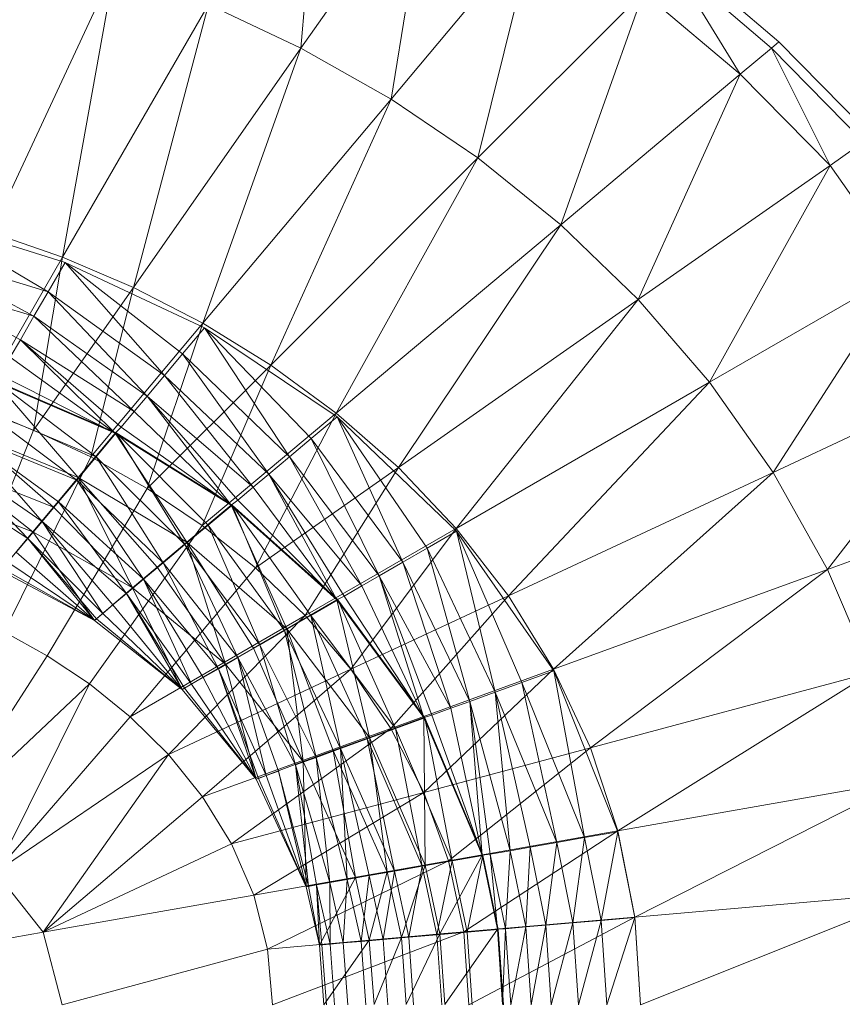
# Model space of a CAD drawing. Header units: metres. Extents: x 391.1 to 427.5, y 12.7 to 28.4.
# Tile 98 of 139: x 408.1106 to 408.2101, y 27.2312 to 27.3503. Entities that reach past the tile are written whole.
import ezdxf

# ---------------------------------------------------------------- set-up
doc = ezdxf.new("R2010")
doc.units = ezdxf.units.M
doc.layers.add('A-DETL-____-MBND', color=7, linetype='Continuous', lineweight=18)
doc.layers.add('A-GENM-____-OTLN', color=7, linetype='Continuous', lineweight=18)

# ---------------------------------------------------------------- blocks, each defined once
blk = doc.blocks.new('Family - LONDR55-XX_ZZ-ARQ-CAA-M3D-Londres55-154724-04_ELEC_P1')
at = {"layer": 'A-DETL-____-MBND', "color": 253, "true_color": 0xaaaaaa}
for p, q in [((0.20299, 0.21652), (0.1942, 0.16667)), ((0.1149, 0.18381), (0.11972, 0.1678)), ((0.1149, 0.18381), (0.12256, 0.16944)), ((0.1149, 0.18381), (0.11972, 0.1678)), ((0.1149, 0.18381), (0.12256, 0.16944)), ((0.11169, 0.18265), (0.11676, 0.16609)), ((0.11169, 0.18265), (0.11972, 0.1678)), ((0.11169, 0.18265), (0.11972, 0.1678)), ((0.11169, 0.18265), (0.11676, 0.16609)), ((0.10784, 0.18124), (0.11676, 0.16609)), ((0.10784, 0.18124), (0.11676, 0.16609)), ((0.10784, 0.18124), (0.11322, 0.16404)), ((0.1411, 0.18021), (0.14578, 0.16795)), ((0.1411, 0.18021), (0.14578, 0.16795)), ((0.1411, 0.18021), (0.14578, 0.16795)), ((0.13967, 0.17932), (0.14658, 0.16855)), ((0.13967, 0.17932), (0.14658, 0.16855)), ((0.18172, 0.17968), (0.16078, 0.16621)), ((0.18172, 0.17968), (0.16419, 0.1611)), ((0.13699, 0.17777), (0.14453, 0.16682)), ((0.13699, 0.17777), (0.14658, 0.16855)), ((0.13699, 0.17777), (0.14658, 0.16855)), ((0.13699, 0.17777), (0.14453, 0.16682)), ((0.13773, 0.17826), (0.1428, 0.16545)), ((0.13773, 0.17826), (0.14578, 0.16795)), ((0.13773, 0.17826), (0.14578, 0.16795)), ((0.13773, 0.17826), (0.1428, 0.16545)), ((0.13349, 0.16785), (0.15543, 0.17661)), ((0.13368, 0.17592), (0.13922, 0.16244)), ((0.13368, 0.17592), (0.1428, 0.16545)), ((0.13368, 0.17592), (0.1428, 0.16545)), ((0.13368, 0.17592), (0.13922, 0.16244)), ((0.13402, 0.17605), (0.13953, 0.16263)), ((0.13402, 0.17605), (0.14453, 0.16682)), ((0.13402, 0.17605), (0.14216, 0.16483)), ((0.13402, 0.17605), (0.13953, 0.16263)), ((0.13402, 0.17605), (0.14453, 0.16682)), ((0.13402, 0.17605), (0.14216, 0.16483)), ((0.13077, 0.17482), (0.11259, 0.16433)), ((0.13077, 0.17482), (0.13349, 0.16785)), ((0.13085, 0.17422), (0.13673, 0.16028)), ((0.13085, 0.17422), (0.13953, 0.16263)), ((0.13085, 0.17422), (0.13953, 0.16263)), ((0.13085, 0.17422), (0.13673, 0.16028)), ((0.10958, 0.17296), (0.07765, 0.15807)), ((0.10958, 0.17296), (0.11259, 0.16433)), ((0.1268, 0.17189), (0.13387, 0.15796)), ((0.1268, 0.17189), (0.13387, 0.15796)), ((0.12758, 0.17234), (0.13673, 0.16028)), ((0.12758, 0.17234), (0.13673, 0.16028)), ((0.12758, 0.17234), (0.13384, 0.15785)), ((0.12764, 0.17243), (0.13387, 0.15796)), ((0.12764, 0.17243), (0.13922, 0.16244)), ((0.12764, 0.17243), (0.13922, 0.16244)), ((0.12764, 0.17243), (0.13387, 0.15796)), ((0.15046, 0.1718), (0.14578, 0.16795)), ((0.14578, 0.16795), (0.15046, 0.1718)), ((0.15022, 0.1716), (0.1565, 0.16048)), ((0.15022, 0.1716), (0.1565, 0.16048)), ((0.1565, 0.16048), (0.15046, 0.1718)), ((0.15046, 0.1718), (0.1565, 0.16048)), ((0.15046, 0.1718), (0.1565, 0.16048)), ((0.15046, 0.1718), (0.1565, 0.16048)), ((0.16419, 0.1611), (0.18695, 0.17244)), ((0.18695, 0.17244), (0.16815, 0.15617)), ((0.18695, 0.17244), (0.1727, 0.15155)), ((0.18695, 0.17244), (0.1942, 0.16667)), ((0.12467, 0.17066), (0.12256, 0.16944)), ((0.12256, 0.16944), (0.12467, 0.17066)), ((0.12467, 0.17066), (0.13387, 0.15796)), ((0.12467, 0.17066), (0.13387, 0.15796)), ((0.13674, 0.16093), (0.15787, 0.1714)), ((0.14947, 0.17097), (0.1565, 0.16048)), ((0.14947, 0.17097), (0.1565, 0.16048)), ((0.15787, 0.1714), (0.16078, 0.16621)), ((0.12256, 0.16944), (0.11972, 0.1678)), ((0.11972, 0.1678), (0.12256, 0.16944)), ((0.12256, 0.16944), (0.13126, 0.15569)), ((0.12256, 0.16944), (0.13387, 0.15796)), ((0.12256, 0.16944), (0.13314, 0.15727)), ((0.12256, 0.16944), (0.13126, 0.15569)), ((0.12256, 0.16944), (0.13387, 0.15796)), ((0.12256, 0.16944), (0.13314, 0.15727)), ((0.14825, 0.16994), (0.14658, 0.16855)), ((0.14658, 0.16855), (0.14825, 0.16994)), ((0.14825, 0.16994), (0.1565, 0.16048)), ((0.14825, 0.16994), (0.1565, 0.16048)), ((0.14578, 0.16795), (0.1428, 0.16545)), ((0.1428, 0.16545), (0.14578, 0.16795)), ((0.14658, 0.16855), (0.14453, 0.16682)), ((0.14453, 0.16682), (0.14658, 0.16855)), ((0.14578, 0.16795), (0.1565, 0.16048)), ((0.14578, 0.16795), (0.1565, 0.16048)), ((0.14578, 0.16795), (0.15256, 0.15587)), ((0.14578, 0.16795), (0.15256, 0.15587)), ((0.14578, 0.16795), (0.15256, 0.15587)), ((0.14658, 0.16855), (0.15567, 0.15949)), ((0.14658, 0.16855), (0.1565, 0.16048)), ((0.14658, 0.16855), (0.1563, 0.16024)), ((0.14658, 0.16855), (0.15567, 0.15949)), ((0.14658, 0.16855), (0.1565, 0.16048)), ((0.14658, 0.16855), (0.1563, 0.16024)), ((0.11259, 0.16433), (0.13349, 0.16785)), ((0.13349, 0.16785), (0.11625, 0.15578)), ((0.11972, 0.1678), (0.11676, 0.16609)), ((0.11676, 0.16609), (0.11972, 0.1678)), ((0.11972, 0.1678), (0.1294, 0.15413)), ((0.11972, 0.1678), (0.13126, 0.15569)), ((0.11972, 0.1678), (0.13126, 0.15569)), ((0.11972, 0.1678), (0.1294, 0.15413)), ((0.13349, 0.16785), (0.13674, 0.16093)), ((0.14453, 0.16682), (0.14216, 0.16483)), ((0.14216, 0.16483), (0.14453, 0.16682)), ((0.14453, 0.16682), (0.15325, 0.1566)), ((0.14453, 0.16682), (0.15567, 0.15949)), ((0.14453, 0.16682), (0.15464, 0.15826)), ((0.14453, 0.16682), (0.15325, 0.1566)), ((0.14453, 0.16682), (0.15567, 0.15949)), ((0.14453, 0.16682), (0.15464, 0.15826)), ((0.11676, 0.16609), (0.11322, 0.16404)), ((0.11322, 0.16404), (0.11676, 0.16609)), ((0.11676, 0.16609), (0.12688, 0.15202)), ((0.11676, 0.16609), (0.1294, 0.15413)), ((0.11676, 0.16609), (0.1294, 0.15413)), ((0.11676, 0.16609), (0.12688, 0.15202)), ((0.14057, 0.1541), (0.16078, 0.16621)), ((0.16078, 0.16621), (0.16419, 0.1611)), ((0.1727, 0.15155), (0.1942, 0.16667)), ((0.1942, 0.16667), (0.17784, 0.1474)), ((0.1942, 0.16667), (0.18353, 0.1439)), ((0.1942, 0.16667), (0.18972, 0.14123)), ((0.1942, 0.16667), (0.20299, 0.16439)), ((0.07765, 0.15807), (0.11259, 0.16433)), ((0.11259, 0.16433), (0.08203, 0.14668)), ((0.11259, 0.16433), (0.11625, 0.15578)), ((0.1428, 0.16545), (0.13922, 0.16244)), ((0.13922, 0.16244), (0.1428, 0.16545)), ((0.14216, 0.16483), (0.13953, 0.16263)), ((0.13953, 0.16263), (0.14216, 0.16483)), ((0.14216, 0.16483), (0.15153, 0.15455)), ((0.14216, 0.16483), (0.15325, 0.1566)), ((0.14216, 0.16483), (0.15325, 0.1566)), ((0.14216, 0.16483), (0.15153, 0.15455)), ((0.1428, 0.16545), (0.15256, 0.15587)), ((0.1428, 0.16545), (0.15256, 0.15587)), ((0.20299, 0.16439), (0.19626, 0.13955)), ((0.11322, 0.16404), (0.12688, 0.15202)), ((0.11322, 0.16404), (0.12426, 0.14982)), ((0.11322, 0.16404), (0.12113, 0.14719)), ((0.11322, 0.16404), (0.12688, 0.15202)), ((0.11322, 0.16404), (0.12426, 0.14982)), ((0.13922, 0.16244), (0.13387, 0.15796)), ((0.13387, 0.15796), (0.13922, 0.16244)), ((0.13953, 0.16263), (0.13673, 0.16028)), ((0.13673, 0.16028), (0.13953, 0.16263)), ((0.13922, 0.16244), (0.14705, 0.14931)), ((0.13922, 0.16244), (0.15256, 0.15587)), ((0.13922, 0.16244), (0.15006, 0.15289)), ((0.13922, 0.16244), (0.14705, 0.14931)), ((0.13922, 0.16244), (0.15256, 0.15587)), ((0.13922, 0.16244), (0.15006, 0.15289)), ((0.13953, 0.16263), (0.14953, 0.15217)), ((0.13953, 0.16263), (0.15153, 0.15455)), ((0.13953, 0.16263), (0.15153, 0.15455)), ((0.13953, 0.16263), (0.14953, 0.15217)), ((0.11625, 0.15578), (0.13674, 0.16093)), ((0.13674, 0.16093), (0.12058, 0.14737)), ((0.13674, 0.16093), (0.14057, 0.1541)), ((0.14502, 0.14744), (0.16419, 0.1611)), ((0.16419, 0.1611), (0.16815, 0.15617)), ((0.13673, 0.16028), (0.13384, 0.15785)), ((0.13384, 0.15785), (0.13673, 0.16028)), ((0.13673, 0.16028), (0.14733, 0.14954)), ((0.13673, 0.16028), (0.14953, 0.15217)), ((0.13673, 0.16028), (0.14953, 0.15217)), ((0.13673, 0.16028), (0.14733, 0.14954)), ((0.1565, 0.16048), (0.15256, 0.15587)), ((0.15256, 0.15587), (0.1565, 0.16048)), ((0.1563, 0.16024), (0.15567, 0.15949)), ((0.15567, 0.15949), (0.1563, 0.16024)), ((0.1565, 0.16048), (0.1563, 0.16024)), ((0.1563, 0.16024), (0.1565, 0.16048)), ((0.1563, 0.16024), (0.16487, 0.14986)), ((0.1563, 0.16024), (0.16487, 0.14986)), ((0.1565, 0.16048), (0.16487, 0.14986)), ((0.1565, 0.16048), (0.16487, 0.14986)), ((0.1565, 0.16048), (0.16487, 0.14986)), ((0.1565, 0.16048), (0.16487, 0.14986)), ((0.15567, 0.15949), (0.15464, 0.15826)), ((0.15464, 0.15826), (0.15567, 0.15949)), ((0.15567, 0.15949), (0.16487, 0.14986)), ((0.15567, 0.15949), (0.16487, 0.14986)), ((0.13314, 0.15727), (0.13126, 0.15569)), ((0.13126, 0.15569), (0.13314, 0.15727)), ((0.13387, 0.15796), (0.13314, 0.15727)), ((0.13314, 0.15727), (0.13387, 0.15796)), ((0.13314, 0.15727), (0.14257, 0.14396)), ((0.13314, 0.15727), (0.14257, 0.14396)), ((0.13384, 0.15785), (0.14733, 0.14954)), ((0.13384, 0.15785), (0.14498, 0.14674)), ((0.13384, 0.15785), (0.14255, 0.14385)), ((0.13384, 0.15785), (0.14733, 0.14954)), ((0.13384, 0.15785), (0.14498, 0.14674)), ((0.13387, 0.15796), (0.14257, 0.14396)), ((0.13387, 0.15796), (0.14705, 0.14931)), ((0.13387, 0.15796), (0.14705, 0.14931)), ((0.13387, 0.15796), (0.14257, 0.14396)), ((0.15464, 0.15826), (0.15325, 0.1566)), ((0.15325, 0.1566), (0.15464, 0.15826)), ((0.15464, 0.15826), (0.16487, 0.14986)), ((0.15464, 0.15826), (0.16487, 0.14986)), ((0.15014, 0.14103), (0.16815, 0.15617)), ((0.15325, 0.1566), (0.15153, 0.15455)), ((0.15153, 0.15455), (0.15325, 0.1566)), ((0.15325, 0.1566), (0.16422, 0.14874)), ((0.15325, 0.1566), (0.16487, 0.14986)), ((0.15325, 0.1566), (0.16471, 0.14959)), ((0.15325, 0.1566), (0.16422, 0.14874)), ((0.15325, 0.1566), (0.16487, 0.14986)), ((0.15325, 0.1566), (0.16471, 0.14959)), ((0.16815, 0.15617), (0.15593, 0.135)), ((0.16815, 0.15617), (0.1727, 0.15155)), ((0.08203, 0.14668), (0.11625, 0.15578)), ((0.11625, 0.15578), (0.0873, 0.13551)), ((0.11625, 0.15578), (0.12058, 0.14737)), ((0.13126, 0.15569), (0.1294, 0.15413)), ((0.1294, 0.15413), (0.13126, 0.15569)), ((0.13126, 0.15569), (0.14257, 0.14396)), ((0.13126, 0.15569), (0.14257, 0.14396)), ((0.15256, 0.15587), (0.15006, 0.15289)), ((0.15006, 0.15289), (0.15256, 0.15587)), ((0.15256, 0.15587), (0.16487, 0.14986)), ((0.15256, 0.15587), (0.16487, 0.14986)), ((0.15256, 0.15587), (0.16179, 0.14464)), ((0.15256, 0.15587), (0.16179, 0.14464)), ((0.15256, 0.15587), (0.16179, 0.14464)), ((0.12058, 0.14737), (0.14057, 0.1541)), ((0.14057, 0.1541), (0.12563, 0.13916)), ((0.1294, 0.15413), (0.12688, 0.15202)), ((0.12688, 0.15202), (0.1294, 0.15413)), ((0.1294, 0.15413), (0.14039, 0.14128)), ((0.1294, 0.15413), (0.14257, 0.14396)), ((0.1294, 0.15413), (0.14197, 0.14316)), ((0.1294, 0.15413), (0.14039, 0.14128)), ((0.1294, 0.15413), (0.14257, 0.14396)), ((0.1294, 0.15413), (0.14197, 0.14316)), ((0.14057, 0.1541), (0.14502, 0.14744)), ((0.15153, 0.15455), (0.14953, 0.15217)), ((0.14953, 0.15217), (0.15153, 0.15455)), ((0.15153, 0.15455), (0.16234, 0.14547)), ((0.15153, 0.15455), (0.16422, 0.14874)), ((0.15153, 0.15455), (0.16342, 0.14735)), ((0.15153, 0.15455), (0.16234, 0.14547)), ((0.15153, 0.15455), (0.16422, 0.14874)), ((0.15153, 0.15455), (0.16342, 0.14735)), ((0.15006, 0.15289), (0.14705, 0.14931)), ((0.14705, 0.14931), (0.15006, 0.15289)), ((0.15006, 0.15289), (0.16179, 0.14464)), ((0.15006, 0.15289), (0.16179, 0.14464)), ((0.12688, 0.15202), (0.12426, 0.14982)), ((0.12426, 0.14982), (0.12688, 0.15202)), ((0.12688, 0.15202), (0.13882, 0.13941)), ((0.12688, 0.15202), (0.14039, 0.14128)), ((0.12688, 0.15202), (0.14039, 0.14128)), ((0.12688, 0.15202), (0.13882, 0.13941)), ((0.14953, 0.15217), (0.14733, 0.14954)), ((0.14733, 0.14954), (0.14953, 0.15217)), ((0.14953, 0.15217), (0.161, 0.14315)), ((0.14953, 0.15217), (0.16234, 0.14547)), ((0.14953, 0.15217), (0.16234, 0.14547)), ((0.14953, 0.15217), (0.161, 0.14315)), ((0.15593, 0.135), (0.1727, 0.15155)), ((0.1727, 0.15155), (0.16241, 0.12949)), ((0.1727, 0.15155), (0.17784, 0.1474)), ((0.12426, 0.14982), (0.12113, 0.14719)), ((0.12113, 0.14719), (0.12426, 0.14982)), ((0.12426, 0.14982), (0.13672, 0.1369)), ((0.12426, 0.14982), (0.13882, 0.13941)), ((0.12426, 0.14982), (0.13882, 0.13941)), ((0.12426, 0.14982), (0.13672, 0.1369)), ((0.14705, 0.14931), (0.14257, 0.14396)), ((0.14257, 0.14396), (0.14705, 0.14931)), ((0.14733, 0.14954), (0.14498, 0.14674)), ((0.14498, 0.14674), (0.14733, 0.14954)), ((0.14705, 0.14931), (0.15751, 0.13722)), ((0.14705, 0.14931), (0.16179, 0.14464)), ((0.14705, 0.14931), (0.15984, 0.14126)), ((0.14705, 0.14931), (0.15751, 0.13722)), ((0.14705, 0.14931), (0.16179, 0.14464)), ((0.14705, 0.14931), (0.15984, 0.14126)), ((0.14733, 0.14954), (0.15945, 0.14047)), ((0.14733, 0.14954), (0.161, 0.14315)), ((0.14733, 0.14954), (0.161, 0.14315)), ((0.14733, 0.14954), (0.15945, 0.14047)), ((0.16487, 0.14986), (0.16179, 0.14464)), ((0.16179, 0.14464), (0.16487, 0.14986)), ((0.16471, 0.14959), (0.16422, 0.14874)), ((0.16422, 0.14874), (0.16471, 0.14959)), ((0.16487, 0.14986), (0.16471, 0.14959)), ((0.16471, 0.14959), (0.16487, 0.14986)), ((0.16471, 0.14959), (0.17571, 0.14094)), ((0.16471, 0.14959), (0.17571, 0.14094)), ((0.17571, 0.14094), (0.16487, 0.14986)), ((0.16487, 0.14986), (0.17571, 0.14094)), ((0.16487, 0.14986), (0.17571, 0.14094)), ((0.16487, 0.14986), (0.17571, 0.14094)), ((0.16422, 0.14874), (0.16342, 0.14735)), ((0.16342, 0.14735), (0.16422, 0.14874)), ((0.16422, 0.14874), (0.17571, 0.14094)), ((0.16422, 0.14874), (0.17571, 0.14094)), ((0.08203, 0.14668), (0.0873, 0.13551)), ((0.0873, 0.13551), (0.12058, 0.14737)), ((0.12058, 0.14737), (0.09347, 0.12462)), ((0.12058, 0.14737), (0.12563, 0.13916)), ((0.12113, 0.14719), (0.13672, 0.1369)), ((0.12113, 0.14719), (0.13452, 0.13428)), ((0.12113, 0.14719), (0.13189, 0.13114)), ((0.12113, 0.14719), (0.13672, 0.1369)), ((0.12113, 0.14719), (0.13452, 0.13428)), ((0.12563, 0.13916), (0.14502, 0.14744)), ((0.14502, 0.14744), (0.13144, 0.13124)), ((0.14498, 0.14674), (0.14255, 0.14385)), ((0.14255, 0.14385), (0.14498, 0.14674)), ((0.14498, 0.14674), (0.15773, 0.1375)), ((0.14498, 0.14674), (0.15945, 0.14047)), ((0.14498, 0.14674), (0.15945, 0.14047)), ((0.14498, 0.14674), (0.15773, 0.1375)), ((0.14502, 0.14744), (0.15014, 0.14103)), ((0.16342, 0.14735), (0.16234, 0.14547)), ((0.16234, 0.14547), (0.16342, 0.14735)), ((0.16241, 0.12949), (0.17784, 0.1474)), ((0.16342, 0.14735), (0.17571, 0.14094)), ((0.16342, 0.14735), (0.17571, 0.14094)), ((0.17784, 0.1474), (0.16956, 0.12466)), ((0.17784, 0.1474), (0.18353, 0.1439)), ((0.16234, 0.14547), (0.161, 0.14315)), ((0.161, 0.14315), (0.16234, 0.14547)), ((0.16234, 0.14547), (0.17527, 0.13972)), ((0.16234, 0.14547), (0.17571, 0.14094)), ((0.16234, 0.14547), (0.1756, 0.14064)), ((0.16234, 0.14547), (0.17527, 0.13972)), ((0.16234, 0.14547), (0.17571, 0.14094)), ((0.16234, 0.14547), (0.1756, 0.14064)), ((0.16179, 0.14464), (0.15984, 0.14126)), ((0.15984, 0.14126), (0.16179, 0.14464)), ((0.16179, 0.14464), (0.17571, 0.14094)), ((0.16179, 0.14464), (0.17571, 0.14094)), ((0.16179, 0.14464), (0.17358, 0.13526)), ((0.16179, 0.14464), (0.17358, 0.13526)), ((0.16179, 0.14464), (0.17358, 0.13526)), ((0.14197, 0.14316), (0.14039, 0.14128)), ((0.14039, 0.14128), (0.14197, 0.14316)), ((0.14257, 0.14396), (0.14197, 0.14316)), ((0.14197, 0.14316), (0.14257, 0.14396)), ((0.14197, 0.14316), (0.15402, 0.13117)), ((0.14197, 0.14316), (0.15402, 0.13117)), ((0.14255, 0.14385), (0.15773, 0.1375)), ((0.14255, 0.14385), (0.1559, 0.13433)), ((0.14255, 0.14385), (0.15402, 0.13106)), ((0.14255, 0.14385), (0.15773, 0.1375)), ((0.14255, 0.14385), (0.1559, 0.13433)), ((0.14257, 0.14396), (0.15402, 0.13117)), ((0.14257, 0.14396), (0.15751, 0.13722)), ((0.14257, 0.14396), (0.15751, 0.13722)), ((0.14257, 0.14396), (0.15402, 0.13117)), ((0.161, 0.14315), (0.15945, 0.14047)), ((0.15945, 0.14047), (0.161, 0.14315)), ((0.161, 0.14315), (0.17398, 0.13617)), ((0.161, 0.14315), (0.17527, 0.13972)), ((0.161, 0.14315), (0.17472, 0.13822)), ((0.161, 0.14315), (0.17398, 0.13617)), ((0.161, 0.14315), (0.17527, 0.13972)), ((0.161, 0.14315), (0.17472, 0.13822)), ((0.16956, 0.12466), (0.18353, 0.1439)), ((0.18353, 0.1439), (0.17731, 0.12067)), ((0.18353, 0.1439), (0.18972, 0.14123)), ((0.13144, 0.13124), (0.15014, 0.14103)), ((0.15014, 0.14103), (0.13802, 0.12373)), ((0.14039, 0.14128), (0.13882, 0.13941)), ((0.13882, 0.13941), (0.14039, 0.14128)), ((0.14039, 0.14128), (0.15402, 0.13117)), ((0.14039, 0.14128), (0.15402, 0.13117)), ((0.15014, 0.14103), (0.15593, 0.135)), ((0.15984, 0.14126), (0.15751, 0.13722)), ((0.15751, 0.13722), (0.15984, 0.14126)), ((0.15984, 0.14126), (0.17358, 0.13526)), ((0.15984, 0.14126), (0.17358, 0.13526)), ((0.17571, 0.14094), (0.17358, 0.13526)), ((0.17358, 0.13526), (0.17571, 0.14094)), ((0.1756, 0.14064), (0.17527, 0.13972)), ((0.17527, 0.13972), (0.1756, 0.14064)), ((0.17571, 0.14094), (0.1756, 0.14064)), ((0.1756, 0.14064), (0.17571, 0.14094)), ((0.1756, 0.14064), (0.1887, 0.13489)), ((0.1756, 0.14064), (0.1887, 0.13489)), ((0.1887, 0.13489), (0.17571, 0.14094)), ((0.17571, 0.14094), (0.1887, 0.13489)), ((0.1887, 0.13489), (0.17571, 0.14094)), ((0.17571, 0.14094), (0.1887, 0.13489)), ((0.18972, 0.14123), (0.17731, 0.12067)), ((0.18972, 0.14123), (0.18556, 0.11768)), ((0.18972, 0.14123), (0.19626, 0.13955)), ((0.13882, 0.13941), (0.13672, 0.1369)), ((0.13672, 0.1369), (0.13882, 0.13941)), ((0.13882, 0.13941), (0.15234, 0.12816)), ((0.13882, 0.13941), (0.15402, 0.13117)), ((0.13882, 0.13941), (0.15356, 0.13028)), ((0.13882, 0.13941), (0.15234, 0.12816)), ((0.13882, 0.13941), (0.15402, 0.13117)), ((0.13882, 0.13941), (0.15356, 0.13028)), ((0.15945, 0.14047), (0.15773, 0.1375)), ((0.15773, 0.1375), (0.15945, 0.14047)), ((0.15945, 0.14047), (0.17306, 0.13366)), ((0.15945, 0.14047), (0.17398, 0.13617)), ((0.15945, 0.14047), (0.17398, 0.13617)), ((0.15945, 0.14047), (0.17306, 0.13366)), ((0.17527, 0.13972), (0.17472, 0.13822)), ((0.17472, 0.13822), (0.17527, 0.13972)), ((0.17527, 0.13972), (0.1887, 0.13489)), ((0.17527, 0.13972), (0.1887, 0.13489)), ((0.19626, 0.13955), (0.18556, 0.11768)), ((0.19626, 0.13955), (0.19418, 0.11583)), ((0.19626, 0.13955), (0.20299, 0.13897)), ((0.09347, 0.12462), (0.12563, 0.13916)), ((0.12563, 0.13916), (0.10059, 0.11411)), ((0.12563, 0.13916), (0.13144, 0.13124)), ((0.17472, 0.13822), (0.18863, 0.1346)), ((0.17472, 0.13822), (0.1887, 0.13489)), ((0.17472, 0.13822), (0.1887, 0.13489)), ((0.17472, 0.13822), (0.18863, 0.1346)), ((0.20299, 0.13897), (0.19418, 0.11583)), ((0.15751, 0.13722), (0.15402, 0.13117)), ((0.15402, 0.13117), (0.15751, 0.13722)), ((0.15773, 0.1375), (0.1559, 0.13433)), ((0.1559, 0.13433), (0.15773, 0.1375)), ((0.15751, 0.13722), (0.17065, 0.12721)), ((0.15751, 0.13722), (0.17358, 0.13526)), ((0.15751, 0.13722), (0.17225, 0.1316)), ((0.15751, 0.13722), (0.17065, 0.12721)), ((0.15751, 0.13722), (0.17358, 0.13526)), ((0.15751, 0.13722), (0.17225, 0.1316)), ((0.15773, 0.1375), (0.172, 0.13075)), ((0.15773, 0.1375), (0.17306, 0.13366)), ((0.15773, 0.1375), (0.17306, 0.13366)), ((0.15773, 0.1375), (0.172, 0.13075)), ((0.13672, 0.1369), (0.13452, 0.13428)), ((0.13452, 0.13428), (0.13672, 0.1369)), ((0.13672, 0.1369), (0.15112, 0.12605)), ((0.13672, 0.1369), (0.15234, 0.12816)), ((0.13672, 0.1369), (0.15234, 0.12816)), ((0.13672, 0.1369), (0.15112, 0.12605)), ((0.17398, 0.13617), (0.17306, 0.13366)), ((0.17306, 0.13366), (0.17398, 0.13617)), ((0.17398, 0.13617), (0.18863, 0.1346)), ((0.17398, 0.13617), (0.1882, 0.13204)), ((0.17398, 0.13617), (0.18848, 0.13362)), ((0.17398, 0.13617), (0.1882, 0.13204)), ((0.17398, 0.13617), (0.18863, 0.1346)), ((0.17398, 0.13617), (0.18848, 0.13362)), ((0.05861, 0.13316), (0.0873, 0.13551)), ((0.0873, 0.13551), (0.06512, 0.11998)), ((0.0873, 0.13551), (0.09347, 0.12462)), ((0.13802, 0.12373), (0.15593, 0.135)), ((0.15593, 0.135), (0.14538, 0.11674)), ((0.15593, 0.135), (0.16241, 0.12949)), ((0.17358, 0.13526), (0.17225, 0.1316)), ((0.17225, 0.1316), (0.17358, 0.13526)), ((0.17358, 0.13526), (0.1887, 0.13489)), ((0.17358, 0.13526), (0.1887, 0.13489)), ((0.17358, 0.13526), (0.18759, 0.12893)), ((0.18759, 0.12893), (0.17358, 0.13526)), ((0.17358, 0.13526), (0.18759, 0.12893)), ((0.1887, 0.13489), (0.18759, 0.12893)), ((0.18759, 0.12893), (0.1887, 0.13489)), ((0.18863, 0.1346), (0.18848, 0.13362)), ((0.18848, 0.13362), (0.18863, 0.1346)), ((0.1887, 0.13489), (0.18863, 0.1346)), ((0.18863, 0.1346), (0.1887, 0.13489)), ((0.18863, 0.1346), (0.19576, 0.13329)), ((0.18863, 0.1346), (0.19576, 0.13329)), ((0.19576, 0.13329), (0.1887, 0.13489)), ((0.1887, 0.13489), (0.19576, 0.13329)), ((0.19576, 0.13329), (0.1887, 0.13489)), ((0.1887, 0.13489), (0.19576, 0.13329)), ((0.13452, 0.13428), (0.13189, 0.13114)), ((0.13189, 0.13114), (0.13452, 0.13428)), ((0.13452, 0.13428), (0.14948, 0.12321)), ((0.13452, 0.13428), (0.15112, 0.12605)), ((0.13452, 0.13428), (0.15112, 0.12605)), ((0.13452, 0.13428), (0.14948, 0.12321)), ((0.1559, 0.13433), (0.15402, 0.13106)), ((0.15402, 0.13106), (0.1559, 0.13433)), ((0.1559, 0.13433), (0.16958, 0.12409)), ((0.1559, 0.13433), (0.172, 0.13075)), ((0.1559, 0.13433), (0.17083, 0.12752)), ((0.1559, 0.13433), (0.16958, 0.12409)), ((0.1559, 0.13433), (0.172, 0.13075)), ((0.1559, 0.13433), (0.17083, 0.12752)), ((0.17306, 0.13366), (0.172, 0.13075)), ((0.172, 0.13075), (0.17306, 0.13366)), ((0.17306, 0.13366), (0.18782, 0.12991)), ((0.17306, 0.13366), (0.1882, 0.13204)), ((0.17306, 0.13366), (0.1882, 0.13204)), ((0.17306, 0.13366), (0.18782, 0.12991)), ((0.18848, 0.13362), (0.1882, 0.13204)), ((0.1882, 0.13204), (0.18848, 0.13362)), ((0.18848, 0.13362), (0.19564, 0.132)), ((0.18848, 0.13362), (0.19576, 0.13329)), ((0.18848, 0.13362), (0.19573, 0.13298)), ((0.18848, 0.13362), (0.19564, 0.132)), ((0.18848, 0.13362), (0.19576, 0.13329)), ((0.18848, 0.13362), (0.19573, 0.13298)), ((0.18759, 0.12893), (0.19576, 0.13329)), ((0.18759, 0.12893), (0.19576, 0.13329)), ((0.19576, 0.13329), (0.19517, 0.12725)), ((0.19517, 0.12725), (0.19576, 0.13329)), ((0.19517, 0.12725), (0.20299, 0.13274)), ((0.19517, 0.12725), (0.20299, 0.13274)), ((0.19573, 0.13298), (0.19564, 0.132)), ((0.19564, 0.132), (0.19573, 0.13298)), ((0.19576, 0.13329), (0.19573, 0.13298)), ((0.19573, 0.13298), (0.19576, 0.13329)), ((0.19573, 0.13298), (0.20299, 0.13243)), ((0.19573, 0.13298), (0.20299, 0.13243)), ((0.20299, 0.13274), (0.19576, 0.13329)), ((0.19576, 0.13329), (0.20299, 0.13274)), ((0.20299, 0.13274), (0.19576, 0.13329)), ((0.19576, 0.13329), (0.20299, 0.13274)), ((0.10059, 0.11411), (0.13144, 0.13124)), ((0.13144, 0.13124), (0.10866, 0.1041)), ((0.13144, 0.13124), (0.13802, 0.12373)), ((0.13189, 0.13114), (0.14948, 0.12321)), ((0.13189, 0.13114), (0.14777, 0.12024)), ((0.13189, 0.13114), (0.14572, 0.11669)), ((0.13189, 0.13114), (0.14948, 0.12321)), ((0.13189, 0.13114), (0.14777, 0.12024)), ((0.15402, 0.13117), (0.15356, 0.13028)), ((0.15356, 0.13028), (0.15402, 0.13117)), ((0.15402, 0.13117), (0.16826, 0.12065)), ((0.15402, 0.13117), (0.17065, 0.12721)), ((0.15402, 0.13117), (0.17065, 0.12721)), ((0.15402, 0.13117), (0.16826, 0.12065)), ((0.15402, 0.13106), (0.16958, 0.12409)), ((0.15402, 0.13106), (0.16958, 0.12409)), ((0.15402, 0.13106), (0.16829, 0.12054)), ((0.17225, 0.1316), (0.17065, 0.12721)), ((0.17065, 0.12721), (0.17225, 0.1316)), ((0.17225, 0.1316), (0.18692, 0.1251)), ((0.17225, 0.1316), (0.18759, 0.12893)), ((0.17225, 0.1316), (0.18759, 0.12893)), ((0.17225, 0.1316), (0.18692, 0.1251)), ((0.1882, 0.13204), (0.18782, 0.12991)), ((0.18782, 0.12991), (0.1882, 0.13204)), ((0.1882, 0.13204), (0.1955, 0.13041)), ((0.1882, 0.13204), (0.19564, 0.132)), ((0.1882, 0.13204), (0.19564, 0.132)), ((0.1882, 0.13204), (0.1955, 0.13041)), ((0.19564, 0.132), (0.1955, 0.13041)), ((0.1955, 0.13041), (0.19564, 0.132)), ((0.19564, 0.132), (0.20299, 0.13145)), ((0.19564, 0.132), (0.20299, 0.13145)), ((0.15356, 0.13028), (0.15234, 0.12816)), ((0.15234, 0.12816), (0.15356, 0.13028)), ((0.15356, 0.13028), (0.16826, 0.12065)), ((0.15356, 0.13028), (0.16826, 0.12065)), ((0.172, 0.13075), (0.17083, 0.12752)), ((0.17083, 0.12752), (0.172, 0.13075)), ((0.172, 0.13075), (0.18682, 0.12421)), ((0.172, 0.13075), (0.18782, 0.12991)), ((0.172, 0.13075), (0.18736, 0.12727)), ((0.172, 0.13075), (0.18682, 0.12421)), ((0.172, 0.13075), (0.18782, 0.12991)), ((0.172, 0.13075), (0.18736, 0.12727)), ((0.18782, 0.12991), (0.18736, 0.12727)), ((0.18736, 0.12727), (0.18782, 0.12991)), ((0.18782, 0.12991), (0.1955, 0.13041)), ((0.18782, 0.12991), (0.1955, 0.13041)), ((0.18782, 0.12991), (0.19532, 0.12824)), ((0.18782, 0.12991), (0.19532, 0.12824)), ((0.1955, 0.13041), (0.19532, 0.12824)), ((0.19532, 0.12824), (0.1955, 0.13041)), ((0.1955, 0.13041), (0.20299, 0.12985)), ((0.1955, 0.13041), (0.20299, 0.12985)), ((0.14538, 0.11674), (0.16241, 0.12949)), ((0.16241, 0.12949), (0.15352, 0.11043)), ((0.16241, 0.12949), (0.16956, 0.12466)), ((0.18759, 0.12893), (0.18692, 0.1251)), ((0.18692, 0.1251), (0.18759, 0.12893)), ((0.18759, 0.12893), (0.19517, 0.12725)), ((0.18759, 0.12893), (0.19517, 0.12725)), ((0.18759, 0.12893), (0.19517, 0.12725)), ((0.15234, 0.12816), (0.15112, 0.12605)), ((0.15112, 0.12605), (0.15234, 0.12816)), ((0.15234, 0.12816), (0.16826, 0.12065)), ((0.15234, 0.12816), (0.16826, 0.12065)), ((0.17083, 0.12752), (0.16958, 0.12409)), ((0.16958, 0.12409), (0.17083, 0.12752)), ((0.17083, 0.12752), (0.18622, 0.12084)), ((0.17083, 0.12752), (0.18682, 0.12421)), ((0.17083, 0.12752), (0.18682, 0.12421)), ((0.17083, 0.12752), (0.18622, 0.12084)), ((0.18736, 0.12727), (0.19532, 0.12824)), ((0.18736, 0.12727), (0.19532, 0.12824)), ((0.19532, 0.12824), (0.19508, 0.12557)), ((0.19508, 0.12557), (0.19532, 0.12824)), ((0.19532, 0.12824), (0.20299, 0.12767)), ((0.19532, 0.12824), (0.20299, 0.12767)), ((0.17065, 0.12721), (0.16826, 0.12065)), ((0.16826, 0.12065), (0.17065, 0.12721)), ((0.17065, 0.12721), (0.18611, 0.1205)), ((0.17065, 0.12721), (0.18692, 0.1251)), ((0.17065, 0.12721), (0.18692, 0.1251)), ((0.17065, 0.12721), (0.18611, 0.1205)), ((0.18736, 0.12727), (0.18682, 0.12421)), ((0.18682, 0.12421), (0.18736, 0.12727)), ((0.18692, 0.1251), (0.19517, 0.12725)), ((0.18692, 0.1251), (0.19517, 0.12725)), ((0.18736, 0.12727), (0.19508, 0.12557)), ((0.18736, 0.12727), (0.19508, 0.12557)), ((0.19517, 0.12725), (0.19483, 0.12337)), ((0.19483, 0.12337), (0.19517, 0.12725)), ((0.19483, 0.12337), (0.20293, 0.12668)), ((0.19483, 0.12337), (0.20293, 0.12668)), ((0.19517, 0.12725), (0.20293, 0.12668)), ((0.19517, 0.12725), (0.20293, 0.12668)), ((0.19517, 0.12725), (0.20293, 0.12668)), ((0.15112, 0.12605), (0.14948, 0.12321)), ((0.14948, 0.12321), (0.15112, 0.12605)), ((0.15112, 0.12605), (0.16713, 0.11739)), ((0.15112, 0.12605), (0.16826, 0.12065)), ((0.15112, 0.12605), (0.16797, 0.11969)), ((0.15112, 0.12605), (0.16713, 0.11739)), ((0.15112, 0.12605), (0.16826, 0.12065)), ((0.15112, 0.12605), (0.16797, 0.11969)), ((0.18692, 0.1251), (0.18611, 0.1205)), ((0.18611, 0.1205), (0.18692, 0.1251)), ((0.18682, 0.12421), (0.19508, 0.12557)), ((0.18682, 0.12421), (0.19508, 0.12557)), ((0.18692, 0.1251), (0.19483, 0.12337)), ((0.18692, 0.1251), (0.19483, 0.12337)), ((0.19508, 0.12557), (0.19481, 0.12249)), ((0.19481, 0.12249), (0.19508, 0.12557)), ((0.19508, 0.12557), (0.20299, 0.125)), ((0.19508, 0.12557), (0.20299, 0.125)), ((0.06512, 0.11998), (0.09347, 0.12462)), ((0.09347, 0.12462), (0.07271, 0.1072)), ((0.09347, 0.12462), (0.10059, 0.11411)), ((0.15352, 0.11043), (0.16956, 0.12466)), ((0.16956, 0.12466), (0.16239, 0.10496)), ((0.16958, 0.12409), (0.16829, 0.12054)), ((0.16829, 0.12054), (0.16958, 0.12409)), ((0.16956, 0.12466), (0.17731, 0.12067)), ((0.16958, 0.12409), (0.18559, 0.11723)), ((0.16958, 0.12409), (0.18622, 0.12084)), ((0.16958, 0.12409), (0.18622, 0.12084)), ((0.16958, 0.12409), (0.18559, 0.11723)), ((0.18682, 0.12421), (0.18622, 0.12084)), ((0.18622, 0.12084), (0.18682, 0.12421)), ((0.18682, 0.12421), (0.19481, 0.12249)), ((0.18682, 0.12421), (0.19481, 0.12249)), ((0.10866, 0.1041), (0.13802, 0.12373)), ((0.13802, 0.12373), (0.1177, 0.09472)), ((0.13802, 0.12373), (0.14538, 0.11674)), ((0.14948, 0.12321), (0.14777, 0.12024)), ((0.14777, 0.12024), (0.14948, 0.12321)), ((0.14948, 0.12321), (0.1663, 0.1151)), ((0.14948, 0.12321), (0.16713, 0.11739)), ((0.14948, 0.12321), (0.16713, 0.11739)), ((0.14948, 0.12321), (0.1663, 0.1151)), ((0.18611, 0.1205), (0.19483, 0.12337)), ((0.18611, 0.1205), (0.19483, 0.12337)), ((0.19483, 0.12337), (0.19442, 0.11872)), ((0.19442, 0.11872), (0.19483, 0.12337)), ((0.19442, 0.11872), (0.20293, 0.12278)), ((0.19442, 0.11872), (0.20293, 0.12278)), ((0.19483, 0.12337), (0.20293, 0.12278)), ((0.19483, 0.12337), (0.20293, 0.12278)), ((0.18622, 0.12084), (0.19481, 0.12249)), ((0.18622, 0.12084), (0.19481, 0.12249)), ((0.19481, 0.12249), (0.19451, 0.11907)), ((0.19451, 0.11907), (0.19481, 0.12249)), ((0.19481, 0.12249), (0.20299, 0.1219)), ((0.19481, 0.12249), (0.20299, 0.1219)), ((0.17731, 0.12067), (0.16239, 0.10496)), ((0.16826, 0.12065), (0.16797, 0.11969)), ((0.16797, 0.11969), (0.16826, 0.12065)), ((0.16826, 0.12065), (0.18489, 0.11362)), ((0.16826, 0.12065), (0.18611, 0.1205)), ((0.16826, 0.12065), (0.18611, 0.1205)), ((0.16826, 0.12065), (0.18489, 0.11362)), ((0.16829, 0.12054), (0.18559, 0.11723)), ((0.16829, 0.12054), (0.18559, 0.11723)), ((0.16829, 0.12054), (0.18494, 0.11352)), ((0.17731, 0.12067), (0.1719, 0.1005)), ((0.17731, 0.12067), (0.18556, 0.11768)), ((0.18611, 0.1205), (0.18489, 0.11362)), ((0.18489, 0.11362), (0.18611, 0.1205)), ((0.18622, 0.12084), (0.18559, 0.11723)), ((0.18559, 0.11723), (0.18622, 0.12084)), ((0.18611, 0.1205), (0.19442, 0.11872)), ((0.18611, 0.1205), (0.19442, 0.11872)), ((0.18622, 0.12084), (0.19451, 0.11907)), ((0.18622, 0.12084), (0.19451, 0.11907)), ((0.14777, 0.12024), (0.14572, 0.11669)), ((0.14572, 0.11669), (0.14777, 0.12024)), ((0.14777, 0.12024), (0.16518, 0.11202)), ((0.14777, 0.12024), (0.1663, 0.1151)), ((0.14777, 0.12024), (0.1663, 0.1151)), ((0.14777, 0.12024), (0.16518, 0.11202)), ((0.16797, 0.11969), (0.16713, 0.11739)), ((0.16713, 0.11739), (0.16797, 0.11969)), ((0.16797, 0.11969), (0.18489, 0.11362)), ((0.16797, 0.11969), (0.18489, 0.11362)), ((0.18559, 0.11723), (0.19451, 0.11907)), ((0.18559, 0.11723), (0.19451, 0.11907)), ((0.19451, 0.11907), (0.19419, 0.11542)), ((0.19419, 0.11542), (0.19451, 0.11907)), ((0.19451, 0.11907), (0.20299, 0.11846)), ((0.19451, 0.11907), (0.20299, 0.11846)), ((0.18489, 0.11362), (0.19442, 0.11872)), ((0.18489, 0.11362), (0.19442, 0.11872)), ((0.19442, 0.11872), (0.19382, 0.11176)), ((0.19382, 0.11176), (0.19442, 0.11872)), ((0.19382, 0.11176), (0.20293, 0.11811)), ((0.19382, 0.11176), (0.20293, 0.11811)), ((0.19442, 0.11872), (0.20293, 0.11811)), ((0.19442, 0.11872), (0.20293, 0.11811)), ((0.1177, 0.09472), (0.14538, 0.11674)), ((0.14538, 0.11674), (0.1277, 0.0861)), ((0.14538, 0.11674), (0.15352, 0.11043)), ((0.14572, 0.11669), (0.16518, 0.11202)), ((0.14572, 0.11669), (0.16401, 0.1088)), ((0.14572, 0.11669), (0.16261, 0.10495)), ((0.14572, 0.11669), (0.16518, 0.11202)), ((0.14572, 0.11669), (0.16401, 0.1088)), ((0.16713, 0.11739), (0.1663, 0.1151)), ((0.1663, 0.1151), (0.16713, 0.11739)), ((0.16713, 0.11739), (0.18489, 0.11362)), ((0.16713, 0.11739), (0.18489, 0.11362)), ((0.18556, 0.11768), (0.1719, 0.1005)), ((0.18556, 0.11768), (0.18195, 0.09718)), ((0.18559, 0.11723), (0.18494, 0.11352)), ((0.18494, 0.11352), (0.18559, 0.11723)), ((0.18556, 0.11768), (0.19418, 0.11583)), ((0.18559, 0.11723), (0.19419, 0.11542)), ((0.18559, 0.11723), (0.19419, 0.11542)), ((0.19418, 0.11583), (0.18195, 0.09718)), ((0.19418, 0.11583), (0.19237, 0.09514)), ((0.19418, 0.11583), (0.20299, 0.1152)), ((0.1663, 0.1151), (0.16518, 0.11202)), ((0.16518, 0.11202), (0.1663, 0.1151)), ((0.1663, 0.1151), (0.18435, 0.11021)), ((0.1663, 0.1151), (0.18489, 0.11362)), ((0.1663, 0.1151), (0.18477, 0.11263)), ((0.1663, 0.1151), (0.18435, 0.11021)), ((0.1663, 0.1151), (0.18489, 0.11362)), ((0.1663, 0.1151), (0.18477, 0.11263)), ((0.18494, 0.11352), (0.19419, 0.11542)), ((0.18494, 0.11352), (0.19419, 0.11542)), ((0.20299, 0.1152), (0.19237, 0.09514)), ((0.19419, 0.11542), (0.19387, 0.11167)), ((0.19387, 0.11167), (0.19419, 0.11542)), ((0.19419, 0.11542), (0.20299, 0.11481)), ((0.19419, 0.11542), (0.20299, 0.11481)), ((0.07271, 0.1072), (0.10059, 0.11411)), ((0.10059, 0.11411), (0.08058, 0.0941)), ((0.10059, 0.11411), (0.10866, 0.1041)), ((0.18489, 0.11362), (0.18477, 0.11263)), ((0.18477, 0.11263), (0.18489, 0.11362)), ((0.18489, 0.11362), (0.19382, 0.11176)), ((0.18489, 0.11362), (0.19382, 0.11176)), ((0.18494, 0.11352), (0.19387, 0.11167)), ((0.16518, 0.11202), (0.16401, 0.1088)), ((0.16401, 0.1088), (0.16518, 0.11202)), ((0.16518, 0.11202), (0.18335, 0.10458)), ((0.16518, 0.11202), (0.18435, 0.11021)), ((0.16518, 0.11202), (0.18392, 0.10781)), ((0.16518, 0.11202), (0.18335, 0.10458)), ((0.16518, 0.11202), (0.18435, 0.11021)), ((0.16518, 0.11202), (0.18392, 0.10781)), ((0.18477, 0.11263), (0.18435, 0.11021)), ((0.18435, 0.11021), (0.18477, 0.11263)), ((0.18477, 0.11263), (0.19378, 0.11077)), ((0.18477, 0.11263), (0.19382, 0.11176)), ((0.18477, 0.11263), (0.19382, 0.11176)), ((0.18477, 0.11263), (0.19378, 0.11077)), ((0.18435, 0.11021), (0.19378, 0.11077)), ((0.18435, 0.11021), (0.19378, 0.11077)), ((0.19378, 0.11077), (0.19357, 0.10832)), ((0.19357, 0.10832), (0.19378, 0.11077)), ((0.19382, 0.11176), (0.19378, 0.11077)), ((0.19378, 0.11077), (0.19382, 0.11176)), ((0.19378, 0.11077), (0.20293, 0.11113)), ((0.19378, 0.11077), (0.20293, 0.11113)), ((0.19378, 0.11077), (0.20299, 0.11013)), ((0.19378, 0.11077), (0.20299, 0.11013)), ((0.19382, 0.11176), (0.20293, 0.11113)), ((0.19382, 0.11176), (0.20293, 0.11113)), ((0.19387, 0.11167), (0.20299, 0.11104)), ((0.1277, 0.0861), (0.15352, 0.11043)), ((0.15352, 0.11043), (0.1386, 0.07843)), ((0.15352, 0.11043), (0.16239, 0.10496)), ((0.18435, 0.11021), (0.18392, 0.10781)), ((0.18392, 0.10781), (0.18435, 0.11021)), ((0.18435, 0.11021), (0.19357, 0.10832)), ((0.18435, 0.11021), (0.19357, 0.10832)), ((0.19357, 0.10832), (0.20299, 0.11013)), ((0.19357, 0.10832), (0.20299, 0.11013)), ((0.16401, 0.1088), (0.16261, 0.10495)), ((0.16261, 0.10495), (0.16401, 0.1088)), ((0.16401, 0.1088), (0.18276, 0.10122)), ((0.16401, 0.1088), (0.18335, 0.10458)), ((0.16401, 0.1088), (0.18335, 0.10458)), ((0.16401, 0.1088), (0.18276, 0.10122)), ((0.18392, 0.10781), (0.18335, 0.10458)), ((0.18335, 0.10458), (0.18392, 0.10781)), ((0.18392, 0.10781), (0.19357, 0.10832)), ((0.18392, 0.10781), (0.19357, 0.10832)), ((0.18392, 0.10781), (0.19336, 0.10589)), ((0.18392, 0.10781), (0.19336, 0.10589)), ((0.19357, 0.10832), (0.19336, 0.10589)), ((0.19336, 0.10589), (0.19357, 0.10832)), ((0.19336, 0.10589), (0.20299, 0.10768)), ((0.19336, 0.10589), (0.20299, 0.10768)), ((0.19357, 0.10832), (0.20299, 0.10768)), ((0.19357, 0.10832), (0.20299, 0.10768)), ((0.1386, 0.07843), (0.16239, 0.10496)), ((0.16239, 0.10496), (0.15034, 0.07185)), ((0.16239, 0.10496), (0.1719, 0.1005)), ((0.16261, 0.10495), (0.18276, 0.10122)), ((0.16261, 0.10495), (0.18276, 0.10122)), ((0.16261, 0.10495), (0.18206, 0.09718)), ((0.18335, 0.10458), (0.19336, 0.10589)), ((0.18335, 0.10458), (0.19336, 0.10589)), ((0.19336, 0.10589), (0.19307, 0.10263)), ((0.19307, 0.10263), (0.19336, 0.10589)), ((0.19307, 0.10263), (0.20299, 0.10524)), ((0.19307, 0.10263), (0.20299, 0.10524)), ((0.19336, 0.10589), (0.20299, 0.10524)), ((0.19336, 0.10589), (0.20299, 0.10524)), ((0.08058, 0.0941), (0.10866, 0.1041)), ((0.10866, 0.1041), (0.09047, 0.08242)), ((0.10866, 0.1041), (0.1177, 0.09472)), ((0.18335, 0.10458), (0.18276, 0.10122)), ((0.18276, 0.10122), (0.18335, 0.10458)), ((0.18335, 0.10458), (0.19307, 0.10263)), ((0.18335, 0.10458), (0.19307, 0.10263)), ((0.18276, 0.10122), (0.19307, 0.10263)), ((0.18276, 0.10122), (0.19307, 0.10263)), ((0.19307, 0.10263), (0.19277, 0.09922)), ((0.19277, 0.09922), (0.19307, 0.10263)), ((0.19307, 0.10263), (0.20299, 0.10196)), ((0.19307, 0.10263), (0.20299, 0.10196)), ((0.18276, 0.10122), (0.18206, 0.09718)), ((0.18206, 0.09718), (0.18276, 0.10122)), ((0.18276, 0.10122), (0.19277, 0.09922)), ((0.18276, 0.10122), (0.19277, 0.09922)), ((0.19277, 0.09922), (0.20299, 0.10196)), ((0.19277, 0.09922), (0.20299, 0.10196)), ((0.1719, 0.1005), (0.15034, 0.07185)), ((0.1719, 0.1005), (0.1628, 0.06653)), ((0.1719, 0.1005), (0.18195, 0.09718)), ((0.18206, 0.09718), (0.19277, 0.09922)), ((0.18206, 0.09718), (0.19277, 0.09922)), ((0.19277, 0.09922), (0.19242, 0.09514)), ((0.19242, 0.09514), (0.19277, 0.09922)), ((0.19277, 0.09922), (0.20299, 0.09854)), ((0.19277, 0.09922), (0.20299, 0.09854)), ((0.19242, 0.09514), (0.20299, 0.09854)), ((0.19242, 0.09514), (0.20299, 0.09854)), ((0.18195, 0.09718), (0.1628, 0.06653)), ((0.18195, 0.09718), (0.17586, 0.06262)), ((0.18195, 0.09718), (0.19237, 0.09514)), ((0.18206, 0.09718), (0.19242, 0.09514)), ((0.08058, 0.0941), (0.09047, 0.08242)), ((0.09047, 0.08242), (0.1177, 0.09472)), ((0.1177, 0.09472), (0.10148, 0.07154)), ((0.1177, 0.09472), (0.1277, 0.0861)), ((0.19237, 0.09514), (0.17586, 0.06262)), ((0.19237, 0.09514), (0.18932, 0.06022)), ((0.20299, 0.09445), (0.18932, 0.06022)), ((0.19237, 0.09514), (0.20299, 0.09445)), ((0.19242, 0.09514), (0.20299, 0.09445)), ((0.07708, 0.0906), (0.08729, 0.07863)), ((0.09047, 0.08242), (0.07708, 0.0906)), ((0.08653, 0.07772), (0.07624, 0.08977)), ((0.10148, 0.07154), (0.1277, 0.0861)), ((0.1277, 0.0861), (0.11416, 0.06265)), ((0.1277, 0.0861), (0.1386, 0.07843)), ((0.09047, 0.08242), (0.08729, 0.07863)), ((0.09047, 0.08242), (0.10148, 0.07154)), ((0.08729, 0.07863), (0.08653, 0.07772)), ((0.08729, 0.07863), (0.09864, 0.06749)), ((0.10148, 0.07154), (0.08729, 0.07863)), ((0.09796, 0.06652), (0.08653, 0.07772)), ((0.11416, 0.06265), (0.1386, 0.07843)), ((0.1386, 0.07843), (0.12717, 0.05392)), ((0.1386, 0.07843), (0.15034, 0.07185)), ((0.10148, 0.07154), (0.09864, 0.06749)), ((0.10148, 0.07154), (0.11416, 0.06265)), ((0.15034, 0.07185), (0.12717, 0.05392)), ((0.15034, 0.07185), (0.1411, 0.04648)), ((0.15034, 0.07185), (0.1628, 0.06653))]:
    blk.add_line(p, q, dxfattribs=at)
blk = doc.blocks.new('Family - Inodor P1-154725-04_ELEC_P1')
at = {"extrusion": (0, 0, -1), "zscale": -1, "rotation": 180}
blk.add_blockref('Family - LONDR55-XX_ZZ-ARQ-CAA-M3D-Londres55-154724-04_ELEC_P1', (0, 0), dxfattribs=at)
blk = doc.blocks.new('LONDR55-XX_ZZ-ARQ-CAA-M3D-Londres55_ifc-1-04_ELEC_P1')
at = {"layer": 'A-GENM-____-OTLN', "color": 253, "lineweight": 18, "true_color": 0xaaaaaa, "rotation": 270}
blk.add_blockref('Family - Inodor P1-154725-04_ELEC_P1', (408.28015, 27.43417), dxfattribs=at)

msp = doc.modelspace()

# ---------------------------------------------------------------- block references
at = {"lineweight": 5}
msp.add_blockref('LONDR55-XX_ZZ-ARQ-CAA-M3D-Londres55_ifc-1-04_ELEC_P1', (0, 0), dxfattribs=at)

doc.saveas('drawing.dxf')
